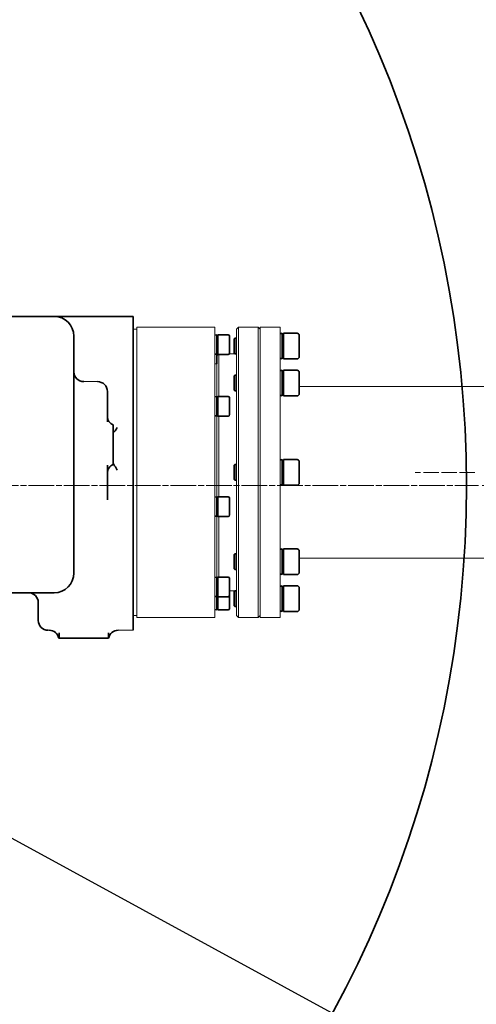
# Model space of a CAD drawing. Header units: millimetres. Extents: x 14751 to 23661, y -2885 to 3415.
# Tile 16 of 19: x 21718 to 21949, y 633 to 1132. Entities that reach past the tile are written whole.
import ezdxf

# ---------------------------------------------------------------- set-up
doc = ezdxf.new("R2010")
doc.units = ezdxf.units.MM
doc.header["$PDSIZE"] = -5
doc.linetypes.add('点画线', pattern=[18, 12, -2, 2, -2])
doc.layers.get('0').update_dxf_attribs({"lineweight": 35})
for name, color, linetype, lineweight in [('02___PRT_ALL_AXES', 7, 'Continuous', 18), ('03___PRT_ALL_CURVES', 7, 'Continuous', 18), ('中心线层', 1, '点画线', 18), ('尺寸线层', 7, 'Continuous', 18), ('粗实线层', 7, 'Continuous', 35)]:
    doc.layers.add(name, color=color, linetype=linetype, lineweight=lineweight)
doc.styles.add('标准', font='txt', dxfattribs={"width": 0.667})
doc.dimstyles.new('标准', dxfattribs={"dimscale": 30, "dimtxt": 3.5, "dimasz": 4, "dimexe": 2, "dimexo": 0, "dimtad": 1, "dimdsep": 46, "dimtxsty": '标准', "dimblk": '_CAXARROW', "dimcen": 0, "dimdle": 6, "dimazin": 2, "dimtfac": 0.707107, "dimtdec": 3, "dimtmove": 2, "dimatfit": 3, "dimfxl": 1, "dimfrac": 2, "dimtolj": 1, "dimarcsym": 1})

# ---------------------------------------------------------------- blocks, each defined once
blk = doc.blocks.new('_CAXARROW')
blk.add_hatch(color=0).paths.add_polyline_path([(0, 0), (-1, 0.125), (-1, -0.125)], flags=0)
blk = doc.blocks.new('*D25')
at = {"layer": 'Defpoints', "color": 0, "transparency": 16777216}
for p in [(19828.17, 1743.93), (22942.78, 48)]:
    blk.add_point(p, dxfattribs=at)
at = {"layer": '尺寸线层', "color": 0, "linetype": 'Continuous', "lineweight": -2, "transparency": 16777216}
blk.add_line((22837.39, 105.38), (19933.55, 1686.54), dxfattribs=at)
at = {"layer": '尺寸线层', "color": 0, "lineweight": -2, "transparency": 16777216, "xscale": 120, "yscale": 120, "zscale": 120}
for p, rotation in [((19828.17, 1743.93), 151.4313498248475), ((22942.78, 48), 331.4313498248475)]:
    blk.add_blockref('_CAXARROW', p, dxfattribs=dict(at, rotation=rotation))
at = {"layer": '尺寸线层', "color": 0, "transparency": 16777216, "insert": (19505, 1919.89), "char_height": 105, "attachment_point": 5, "rotation": 331.4313, "style": '标准', "bg_fill": 3, "box_fill_scale": 1.1, "bg_fill_color": 256, "bg_fill_true_color": 13158600, "bg_fill_transparency": 0}
blk.add_mtext('\\A1;%%C3880', dxfattribs=at)

msp = doc.modelspace()

# ---------------------------------------------------------------- linework, layer by layer
at = {"color": 7, "linetype": 'Continuous'}
for p, q in [((21542.221, 981.561), (21775.471, 981.561)), ((21775.471, 981.561), (21775.471, 822.561)), ((21849.971, 972.744), (21851.128, 973.061)), ((21851.128, 973.061), (21851.128, 960.061)), ((21851.671, 971.077), (21851.128, 973.061)), ((21851.671, 973.061), (21858.671, 973.061)), ((21851.671, 960.061), (21851.671, 973.06)), ((21745.471, 971.561), (21745.471, 851.561)), ((21816.971, 972), (21817.932, 972.278)), ((21817.932, 972.278), (21817.932, 957.561)), ((21818.371, 970.755), (21817.932, 972.278)), ((21818.371, 972.278), (21823.621, 972.278)), ((21818.371, 961.961), (21818.371, 972.277)), ((21824.371, 971.527), (21824.371, 962.561)), ((21826.671, 970.161), (21827.071, 970.561)), ((21826.671, 962.961), (21826.671, 970.161)), ((21827.071, 970.561), (21827.971, 970.561)), ((21827.071, 962.561), (21827.071, 970.561)), ((21859.671, 972.06), (21859.671, 961.061)), ((21818.371, 963.8), (21817.932, 962.278)), ((21826.671, 962.961), (21827.071, 962.561)), ((21816.971, 962.555), (21817.932, 962.278)), ((21818.371, 962.278), (21823.621, 962.278)), ((21827.071, 962.561), (21827.971, 962.561)), ((21849.971, 960.377), (21851.128, 960.061)), ((21851.671, 962.044), (21851.128, 960.061)), ((21851.671, 960.061), (21858.671, 960.061)), ((21849.971, 953.999), (21851.128, 954.315)), ((21851.128, 954.315), (21851.128, 941.315)), ((21851.671, 952.332), (21851.128, 954.315)), ((21851.671, 954.315), (21858.671, 954.315)), ((21851.671, 941.315), (21851.671, 954.315)), ((21859.671, 953.315), (21859.671, 942.315)), ((21826.671, 951.415), (21827.071, 951.815)), ((21826.671, 944.215), (21826.671, 951.415)), ((21827.071, 951.815), (21827.971, 951.815)), ((21827.071, 943.815), (21827.071, 951.815)), ((21762.471, 928.082), (21762.471, 943.56)), ((21826.671, 944.215), (21827.071, 943.815)), ((21827.071, 943.815), (21827.971, 943.815)), ((21851.671, 943.299), (21851.128, 941.315)), ((21816.971, 940.783), (21817.932, 941.061)), ((21817.932, 941.061), (21817.932, 931.061)), ((21818.371, 939.538), (21817.932, 941.061)), ((21818.371, 941.061), (21823.621, 941.061)), ((21818.371, 931.061), (21818.371, 941.06)), ((21824.371, 940.31), (21824.371, 931.811)), ((21849.971, 941.632), (21851.128, 941.315)), ((21851.671, 941.315), (21858.671, 941.315)), ((21816.971, 931.338), (21817.932, 931.061)), ((21818.371, 932.583), (21817.932, 931.061)), ((21818.371, 931.061), (21823.621, 931.061)), ((21765.471, 926.56), (21765.471, 906.561)), ((21849.971, 908.744), (21851.128, 909.061)), ((21851.128, 909.061), (21851.128, 896.061)), ((21851.671, 907.077), (21851.128, 909.061)), ((21851.671, 909.061), (21858.671, 909.061)), ((21851.671, 896.061), (21851.671, 909.06)), ((21859.671, 908.06), (21859.671, 897.061)), ((21762.471, 888.719), (21762.471, 906.233)), ((21826.671, 906.161), (21827.071, 906.561)), ((21826.671, 898.961), (21826.671, 906.161)), ((21827.071, 906.561), (21827.971, 906.561)), ((21827.071, 898.561), (21827.071, 906.561)), ((21826.671, 898.961), (21827.071, 898.561)), ((21827.071, 898.561), (21827.971, 898.561)), ((21851.671, 898.044), (21851.128, 896.061)), ((21849.971, 896.377), (21851.128, 896.061)), ((21851.671, 896.061), (21858.671, 896.061)), ((21816.971, 889.943), (21817.932, 890.22)), ((21817.932, 890.22), (21817.932, 880.22)), ((21818.371, 888.697), (21817.932, 890.22)), ((21818.371, 890.22), (21823.621, 890.22)), ((21818.371, 880.22), (21818.371, 890.219)), ((21824.371, 889.469), (21824.371, 880.97)), ((21816.971, 880.497), (21817.932, 880.22)), ((21818.371, 881.743), (21817.932, 880.22)), ((21818.371, 880.22), (21823.621, 880.22)), ((21849.971, 863.489), (21851.128, 863.806)), ((21851.128, 863.806), (21851.128, 850.806)), ((21851.671, 861.822), (21851.128, 863.806)), ((21851.671, 863.806), (21858.671, 863.806)), ((21851.671, 850.806), (21851.671, 863.806)), ((21826.671, 860.906), (21827.071, 861.306)), ((21826.671, 853.706), (21826.671, 860.906)), ((21827.071, 861.306), (21827.971, 861.306)), ((21827.071, 853.306), (21827.071, 861.306)), ((21859.671, 862.806), (21859.671, 851.806)), ((21826.671, 853.706), (21827.071, 853.306)), ((21827.071, 853.306), (21827.971, 853.306)), ((21816.971, 849.26), (21817.932, 849.537)), ((21817.932, 849.537), (21817.932, 832.843)), ((21818.371, 848.014), (21817.932, 849.537)), ((21818.371, 849.537), (21823.621, 849.537)), ((21818.371, 832.844), (21818.371, 849.537)), ((21824.371, 848.787), (21824.371, 833.594)), ((21849.971, 851.122), (21851.128, 850.806)), ((21851.671, 852.789), (21851.128, 850.806)), ((21851.671, 850.806), (21858.671, 850.806)), ((21849.971, 844.744), (21851.128, 845.061)), ((21851.128, 845.061), (21851.128, 832.061)), ((21851.671, 843.077), (21851.128, 845.061)), ((21851.671, 845.061), (21858.671, 845.061)), ((21851.671, 832.061), (21851.671, 845.06)), ((21859.671, 844.06), (21859.671, 833.061)), ((21735.471, 841.561), (21648.914, 841.561)), ((21816.971, 839.814), (21817.932, 839.537)), ((21818.371, 841.06), (21817.932, 839.537)), ((21818.371, 839.537), (21823.621, 839.537)), ((21826.671, 842.161), (21827.071, 842.561)), ((21826.671, 834.961), (21826.671, 842.161)), ((21827.071, 842.561), (21827.971, 842.561)), ((21827.071, 834.561), (21827.071, 842.561)), ((21727.471, 827.561), (21727.471, 836.561)), ((21816.971, 833.121), (21817.932, 832.843)), ((21818.371, 834.366), (21817.932, 832.843)), ((21826.671, 834.961), (21827.071, 834.561)), ((21827.071, 834.561), (21827.971, 834.561)), ((21851.671, 834.044), (21851.128, 832.061)), ((21818.371, 832.843), (21823.621, 832.843)), ((21849.971, 832.377), (21851.128, 832.061)), ((21851.671, 832.061), (21858.671, 832.061)), ((21737.881, 818.561), (21763.061, 818.561)), ((21737.971, 818.561), (21737.971, 821.32)), ((21762.971, 818.561), (21762.971, 821.32))]:
    msp.add_line(p, q, dxfattribs=at)
for centre, radius, start, end in [((21735.471, 971.561), 10, 0, 90), ((21858.671, 972.061), 1, 0, 90), ((21823.621, 971.528), 0.75, 0, 90), ((21823.621, 963.028), 0.75, 270, 0), ((21858.671, 961.061), 1, 270, 0), ((21750.471, 953.561), 5, 180, 270), ((21858.671, 953.315), 1, 0, 90), ((21757.471, 943.561), 5, 0, 90), ((21823.621, 940.311), 0.75, 0, 90), ((21858.671, 942.315), 1, 270, 0), ((21767.471, 931.143), 5, 180, 246.42182), ((21823.621, 931.811), 0.75, 270, 0), ((21858.671, 908.061), 1, 0, 90), ((21767.471, 901.978), 5, 113.57818, 180), ((21858.671, 897.061), 1, 270, 0), ((21823.621, 889.47), 0.75, 0, 90), ((21823.621, 880.97), 0.75, 270, 0), ((21858.671, 862.806), 1, 0, 90), ((21735.471, 851.561), 10, 270, 0), ((21823.621, 848.787), 0.75, 0, 90), ((21858.671, 851.806), 1, 270, 0), ((21858.671, 844.061), 1, 0, 90), ((21722.471, 836.561), 5, 0, 90), ((21823.621, 840.287), 0.75, 270, 0), ((21823.621, 833.593), 0.75, 270, 0), ((21858.671, 833.061), 1, 270, 0), ((21732.471, 827.561), 5, 180, 270), ((21732.971, 817.561), 5, 11.53696, 90), ((21767.971, 817.561), 5, 90, 168.46304)]:
    msp.add_arc(centre, radius, start, end, dxfattribs=at)
for points, knots in [([(21765.458, 922.63), (21765.498, 922.665), (21765.683, 922.829), (21765.854, 923.007), (21765.983, 923.151)], [0, 0, 0, 0, 493.0350831, 2293.587079, 2293.587079, 2293.587079, 2293.587079]), ([(21765.983, 923.151), (21766.245, 923.443), (21766.774, 924.127), (21767.242, 924.854), (21767.471, 925.266)], [0, 0, 0, 0, 1042.3244027, 2294.8462702, 2294.8462702, 2294.8462702, 2294.8462702]), ([(21765.457, 907.014), (21765.496, 906.952), (21765.671, 906.679), (21765.846, 906.407), (21765.98, 906.196)], [0, 0, 0, 0, 531.4695436, 2339.3830625, 2339.3830625, 2339.3830625, 2339.3830625]), ([(21765.98, 906.196), (21766.228, 905.807), (21766.741, 904.985), (21767.232, 904.149), (21767.471, 903.701)], [0, 0, 0, 0, 1118.2966365, 2348.1079165, 2348.1079165, 2348.1079165, 2348.1079165])]:
    msp.add_open_spline(points, degree=3, knots=knots, dxfattribs=at)
at = {"layer": '02___PRT_ALL_AXES', "color": 7, "linetype": 'Continuous'}
for p, q in [((21777.471, 975.061), (21775.471, 975.061)), ((21816.971, 976.061), (21777.471, 976.061)), ((21777.471, 976.06), (21777.471, 829.061)), ((21816.971, 976.06), (21816.971, 829.061)), ((21828.971, 976.061), (21827.971, 975.061)), ((21827.971, 975.061), (21827.971, 830.061)), ((21838.971, 976.061), (21828.971, 976.061)), ((21828.971, 976.061), (21828.971, 829.061)), ((21838.971, 976.061), (21838.971, 829.061)), ((21839.971, 975.061), (21838.971, 976.061)), ((21839.971, 976.061), (21849.971, 976.061)), ((21839.971, 976.059), (21839.971, 829.062)), ((21849.971, 976.059), (21849.971, 829.062)), ((21818.688, 962.278), (21817.971, 961.561)), ((21817.971, 961.56), (21817.971, 940.925)), ((21818.971, 962.278), (21818.971, 941.061)), ((21827.971, 962.561), (21824.201, 962.561)), ((21817.971, 957.561), (21816.971, 957.561)), ((21750.471, 948.561), (21757.471, 948.561)), ((21859.671, 946.061), (22360.371, 946.061)), ((21817.971, 931.193), (21817.971, 890.061)), ((21818.971, 931.061), (21818.971, 890.22)), ((21817.971, 849.401), (21817.971, 880.355)), ((21818.971, 849.537), (21818.971, 880.22)), ((21859.671, 859.061), (22360.371, 859.061)), ((21827.971, 842.561), (21824.371, 842.561)), ((21777.471, 830.061), (21775.471, 830.061)), ((21816.971, 829.061), (21777.471, 829.061)), ((21828.971, 829.061), (21827.971, 830.061)), ((21838.971, 829.061), (21828.971, 829.061)), ((21839.971, 830.061), (21838.971, 829.061)), ((21839.971, 829.061), (21849.971, 829.061)), ((21732.471, 822.561), (21732.971, 822.561)), ((21767.971, 822.561), (21775.471, 822.561))]:
    msp.add_line(p, q, dxfattribs=at)
at = {"layer": '03___PRT_ALL_CURVES', "color": 4, "linetype": 'Continuous'}
for p, q in [((21921.229, 902.561), (21918.458, 902.561)), ((21930.396, 902.561), (21922.625, 902.561)), ((21939.563, 902.561), (21931.792, 902.561)), ((21948.729, 902.561), (21940.958, 902.561))]:
    msp.add_line(p, q, dxfattribs=at)
at = {"layer": '中心线层'}
for p, q in [((19436.471, 895.961), (23334.471, 895.961)), ((20823.471, 895.961), (21947.471, 895.961))]:
    msp.add_line(p, q, dxfattribs=at)
at = {"layer": '粗实线层', "color": 9}
for radius in [1773.202, 559]:
    msp.add_circle((21385.471, 895.961), radius, dxfattribs=at)

# ---------------------------------------------------------------- next in the draw order: dimensions: what is measured, and where the dimension line sits
at = {"layer": '尺寸线层'}
dim = msp.add_diameter_dim_2p(p1=(22942.776, 47.995), p2=(19828.166, 1743.926), text='%%C3880', dimstyle='标准', override={"dimsah": 1, "dimtfac": 1, "dimtfill": 1, "dimtzin": 8}, dxfattribs=at)
dim.commit()
dim.dimension.update_dxf_attribs({"geometry": '*D25', "text_midpoint": (19505.004, 1919.89), "dimtype": 163})

doc.saveas('drawing.dxf')
